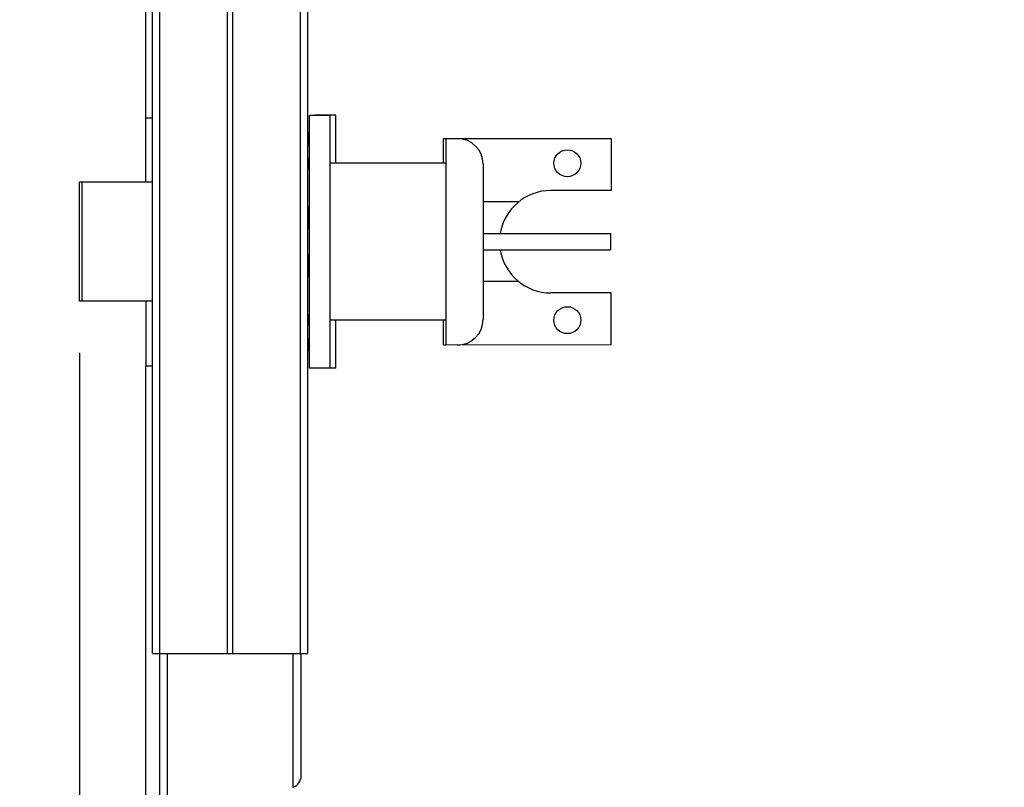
# Model space of a CAD drawing. Header units: inches. Extents: x 0.2 to 16.8, y 0.2 to 10.8.
# Tile 20 of 37: x 9.096 to 10.287, y 3.82 to 4.749. Entities that reach past the tile are written whole.
import ezdxf

# ---------------------------------------------------------------- set-up
doc = ezdxf.new("R2010")
doc.units = ezdxf.units.IN
doc.header["$LTSCALE"] = 0.935
doc.header["$MEASUREMENT"] = 0
doc.layers.get('0').update_dxf_attribs({"linetype": 'CONTINUOUS'})
doc.layers.add('02___PRT_ALL_AXES', color=7, linetype='CONTINUOUS')
doc.layers.add('DIMENSIONS', color=7, linetype='CONTINUOUS')
doc.styles.get("Standard").update_dxf_attribs({"font": 'txt', "width": 0.8})
doc.dimstyles.new('DIMSTYLE_1', dxfattribs={"dimtxt": 0.125, "dimasz": 0.18, "dimexe": 0.18, "dimexo": 0.0625, "dimgap": 0.09, "dimtad": 0, "dimtih": 1, "dimtoh": 1, "dimdec": 3, "dimzin": 4, "dimdsep": 46, "dimtxsty": 'STANDARD', "dimblk": '_FILLED', "dimblk1": '_FILLED', "dimblk2": '_FILLED', "dimcen": 0.09, "dimadec": 0, "dimazin": 0, "dimtp": 0.001, "dimtm": 0.001, "dimtfac": 1, "dimtdec": 3, "dimtofl": 0, "dimtmove": 0, "dimatfit": 3, "dimldrblk": '_FILLED', "dimfxl": 1, "dimtolj": 1, "dimtzin": 4, "dimarcsym": 0})
doc.dimstyles.new('DIMSTYLE_2', dxfattribs={"dimtxt": 0.125, "dimasz": 0.18, "dimexe": 0.18, "dimexo": 0.0625, "dimgap": 0.09, "dimtad": 0, "dimtih": 1, "dimtoh": 1, "dimdec": 3, "dimzin": 4, "dimdsep": 46, "dimtxsty": 'STANDARD', "dimblk": '_FILLED', "dimblk1": '_FILLED', "dimblk2": '_FILLED', "dimcen": 0.09, "dimadec": 0, "dimazin": 0, "dimtp": 0.001, "dimtm": 0.001, "dimtfac": 1, "dimtdec": 3, "dimtofl": 0, "dimtmove": 0, "dimatfit": 3, "dimldrblk": '_FILLED', "dimfxl": 1, "dimtolj": 1, "dimtzin": 4, "dimarcsym": 0})

# ---------------------------------------------------------------- blocks, each defined once
blk = doc.blocks.new('_FILLED')
at = {"color": 0, "linetype": 'BYBLOCK'}
blk.add_solid([(0, 0), (-1, 0.1736), (-1, -0.1736)], dxfattribs=at)
blk = doc.blocks.new('*D20')
at = {"layer": 'DIMENSIONS', "color": 2, "linetype": 'CONTINUOUS'}
for p, q in [((9.4277, 8.5212), (11.0398, 8.5212)), ((10.9148, 8.5212), (10.9148, 6.1127)), ((10.9148, 3.4542), (10.9148, 5.8627)), ((9.4277, 3.4542), (11.0398, 3.4542))]:
    blk.add_line(p, q, dxfattribs=at)
at = {"layer": 'DIMENSIONS', "color": 2, "linetype": 'CONTINUOUS', "xscale": 0.18, "yscale": 0.18, "zscale": 0.18}
for p, rotation in [((10.9148, 8.5212), 90), ((10.9148, 3.4542), 270)]:
    blk.add_blockref('_FILLED', p, dxfattribs=dict(at, rotation=rotation))
at = {"layer": 'DIMENSIONS', "color": 2, "linetype": 'CONTINUOUS', "insert": (10.9148, 6.0502), "char_height": 0.125, "width": 1.325, "attachment_point": 2, "line_spacing_factor": 0.9}
blk.add_mtext('5.067{\\Ftxt.shx;\\W1.000000;\\H0.125000; }[128.7]', dxfattribs=at)
blk = doc.blocks.new('*D25')
at = {"layer": 'DIMENSIONS', "color": 2, "linetype": 'CONTINUOUS'}
blk.add_line((9.1682, 4.3457), (9.1682, 3.0104), dxfattribs=at)
at = {"layer": 'DIMENSIONS', "color": 2, "linetype": 'CONTINUOUS', "insert": (9.1057, 2.9479), "char_height": 0.125, "width": 1.125, "attachment_point": 3, "rotation": 90, "line_spacing_factor": 0.9}
blk.add_mtext('2X .197{\\Ftxt.shx;\\W1.000000;\\H0.125000; }[5]', dxfattribs=at)

msp = doc.modelspace()

# ---------------------------------------------------------------- linework, layer by layer
at = {"color": 7, "linetype": 'CONTINUOUS'}
for p, q in [((9.2562, 3.9817), (9.2562, 7.9817)), ((9.4442, 3.9817), (9.4442, 7.9817)), ((9.4713, 4.6331), (9.4463, 4.6331)), ((9.4463, 4.3271), (9.4463, 4.6331)), ((9.4782, 4.6332), (9.4532, 4.6332)), ((9.4532, 4.6331), (9.4532, 4.6332)), ((9.4713, 4.3271), (9.4713, 4.6331)), ((9.4782, 4.5751), (9.4782, 4.6332)), ((9.4463, 4.6051), (9.4442, 4.6128)), ((9.6082, 4.6052), (9.6113, 4.6052)), ((9.6082, 4.5751), (9.6082, 4.6052)), ((9.6113, 4.6051), (9.8113, 4.6052)), ((9.6113, 4.6051), (9.6113, 4.3551)), ((9.6563, 4.5741), (9.6563, 4.3861)), ((9.6563, 4.4901), (9.8103, 4.4902)), ((9.8103, 4.4902), (9.8103, 4.4702)), ((9.8103, 4.4702), (9.6563, 4.4701)), ((9.4782, 4.3272), (9.4782, 4.3851)), ((9.6082, 4.3552), (9.6082, 4.3851)), ((9.4463, 4.3551), (9.4442, 4.3475)), ((9.6082, 4.3552), (9.6113, 4.3552)), ((9.8113, 4.3552), (9.6113, 4.3551)), ((9.2482, 3.4642), (9.2482, 4.3297)), ((9.4713, 4.3271), (9.4463, 4.3271)), ((9.4782, 4.3272), (9.4713, 4.3272)), ((9.2562, 3.9817), (9.4442, 3.9817)), ((9.2653, 3.4542), (9.2653, 3.9817)), ((9.2743, 3.4542), (9.2743, 3.9817)), ((9.4264, 3.8196), (9.4264, 3.9817)), ((9.4362, 3.8337), (9.4362, 3.9817))]:
    msp.add_line(p, q, dxfattribs=at)
at = {"color": 9, "linetype": 'CONTINUOUS'}
for p, q in [((9.2652, 3.9817), (9.2652, 7.9817)), ((9.3471, 3.9817), (9.3471, 7.9817)), ((9.3534, 3.9817), (9.3534, 7.9817)), ((9.4353, 3.9817), (9.4353, 7.9817))]:
    msp.add_line(p, q, dxfattribs=at)
at = {"color": 7, "linetype": 'CONTINUOUS'}
for centre, radius, start, end in [((9.6253, 4.5741), 0.031, 0.0025, 90.0025), ((9.6253, 4.3861), 0.031, 270.0025, 0.0025), ((9.4212, 3.8337), 0.015, 290.9298, 360)]:
    msp.add_arc(centre, radius, start, end, dxfattribs=at)
for points, knots in [([(9.4463, 4.5884), (9.4463, 4.5902), (9.4462, 4.5939), (9.4458, 4.5995), (9.4452, 4.605), (9.4446, 4.6087), (9.4442, 4.6105)], [0, 0, 0, 0, 0.249034, 0.498481, 0.748704, 1, 1, 1, 1]), ([(9.4442, 4.5663), (9.4445, 4.5679), (9.4451, 4.5713), (9.4457, 4.5762), (9.4461, 4.5812), (9.4462, 4.5846), (9.4463, 4.5862)], [0, 0, 0, 0, 0.251242, 0.501492, 0.750981, 1, 1, 1, 1]), ([(9.4463, 4.4801), (9.4463, 4.4838), (9.4462, 4.4912), (9.4458, 4.5023), (9.4452, 4.5134), (9.4446, 4.5207), (9.4442, 4.5244)], [0, 0, 0, 0, 0.25, 0.500001, 0.75, 1, 1, 1, 1]), ([(9.4442, 4.4359), (9.4446, 4.4395), (9.4452, 4.4469), (9.4458, 4.458), (9.4462, 4.4691), (9.4463, 4.4764), (9.4463, 4.4801)], [0, 0, 0, 0, 0.25, 0.499999, 0.75, 1, 1, 1, 1]), ([(9.4463, 4.374), (9.4462, 4.3757), (9.4461, 4.379), (9.4457, 4.3841), (9.4451, 4.3891), (9.4445, 4.3924), (9.4442, 4.394)], [0, 0, 0, 0, 0.249016, 0.498504, 0.748754, 1, 1, 1, 1]), ([(9.4442, 4.3497), (9.4446, 4.3516), (9.4452, 4.3552), (9.4458, 4.3608), (9.4462, 4.3663), (9.4463, 4.37), (9.4463, 4.3719)], [0, 0, 0, 0, 0.251302, 0.501526, 0.75097, 1, 1, 1, 1])]:
    msp.add_open_spline(points, degree=3, knots=knots, dxfattribs=at)
at = {"layer": '02___PRT_ALL_AXES', "color": 7, "linetype": 'CONTINUOUS'}
for p, q in [((9.2482, 4.5521), (9.2482, 4.8484)), ((9.2562, 4.6297), (9.2482, 4.6297)), ((9.8113, 4.6052), (9.8113, 4.5422)), ((9.6113, 4.5751), (9.4713, 4.5751)), ((9.1713, 4.5522), (9.1682, 4.5522)), ((9.1682, 4.4082), (9.1682, 4.5522)), ((9.2562, 4.5521), (9.1713, 4.5521)), ((9.1713, 4.4081), (9.1713, 4.5521)), ((9.8113, 4.5422), (9.7383, 4.5422)), ((9.6994, 4.5284), (9.6563, 4.5284)), ((9.6563, 4.4901), (9.8103, 4.4902)), ((9.6563, 4.4701), (9.8103, 4.4702)), ((9.6994, 4.4319), (9.6563, 4.4319)), ((9.1713, 4.4082), (9.1682, 4.4082)), ((9.2562, 4.4081), (9.1713, 4.4081)), ((9.2482, 4.4081), (9.2482, 4.3297)), ((9.8113, 4.4182), (9.7383, 4.4182)), ((9.8113, 4.3552), (9.8113, 4.4182)), ((9.6113, 4.3851), (9.4713, 4.3851)), ((9.2562, 4.3297), (9.2482, 4.3297))]:
    msp.add_line(p, q, dxfattribs=at)
for centre in [(9.7583, 4.5752), (9.7583, 4.3852)]:
    msp.add_circle(centre, 0.0163, dxfattribs=at)
for start, end in [(90.0025, 170.6834), (189.3074, 270.0025)]:
    msp.add_arc((9.7383, 4.4802), 0.062, start, end, dxfattribs=at)

# ---------------------------------------------------------------- dimensions: what is measured, and where the dimension line sits
at = {"layer": 'DIMENSIONS', "color": 2, "linetype": 'CONTINUOUS'}
dim = msp.add_linear_dim(base=(10.9148, 8.5212), p1=(9.4277, 3.4542), p2=(9.4277, 8.5212), angle=90, dimstyle='DIMSTYLE_2', dxfattribs=at)
dim.commit()
dim.dimension.update_dxf_attribs({"geometry": '*D20', "text_midpoint": (10.7648, 5.9877), "dimtype": 160})
dim = msp.add_ordinate_dim(feature_location=(9.1682, 4.3457), offset=(0, -1.3352), dtype=1, origin=(9.3652, 4.4082), text='2X <>', dimstyle='DIMSTYLE_1', dxfattribs=at)
dim.commit()
dim.dimension.update_dxf_attribs({"geometry": '*D25', "text_midpoint": (9.2802, 2.2066)})

doc.saveas('drawing.dxf')
